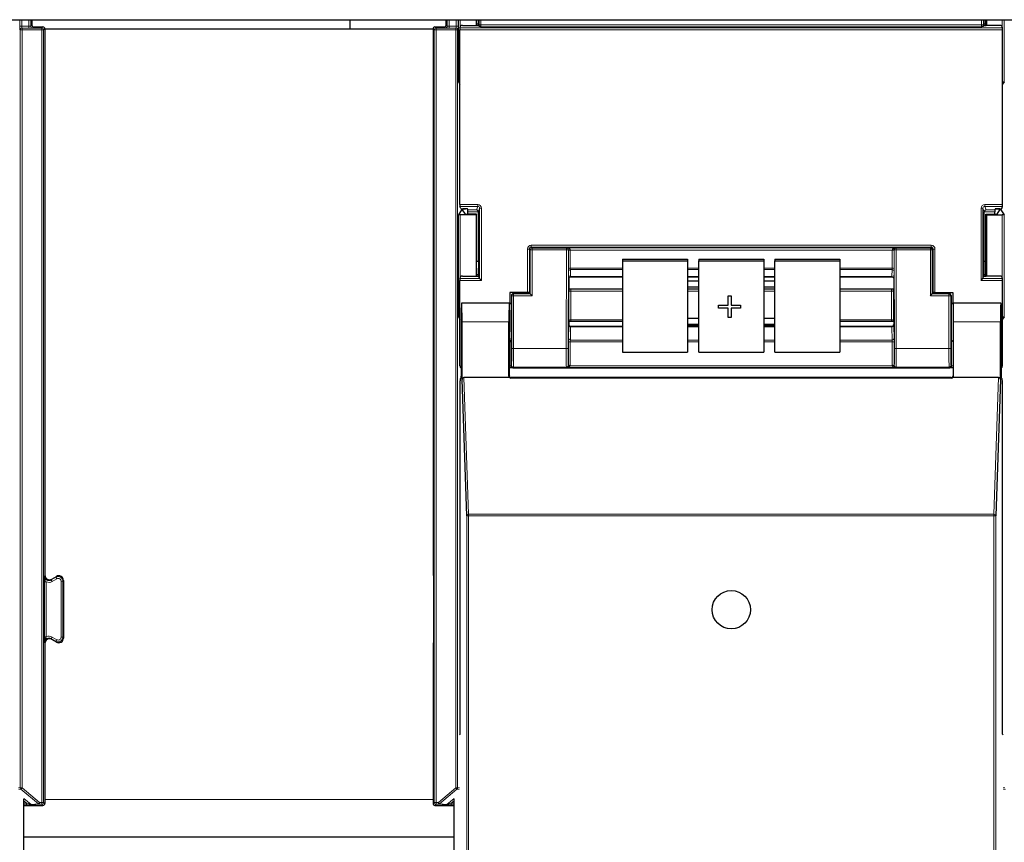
# Paper-space layout 'Blatt3' of a CAD drawing. Header units: millimetres. Extents: x 5 to 418, y 2 to 292.
# Tile 11 of 100: x 91 to 109, y 112 to 127. Entities that reach past the tile are written whole.
import ezdxf

# ---------------------------------------------------------------- set-up
doc = ezdxf.new("R2010")
doc.units = ezdxf.units.MM

psp = doc.layouts.new('Blatt3')

# ---------------------------------------------------------------- linework, layer by layer
at = {"color": 7, "linetype": 'Continuous', "lineweight": 25}
for p, q in [((55.2918, 126.7913), (133.1251, 126.7913)), ((91.1494, 126.7913), (91.1494, 126.6953)), ((96.8585, 126.7913), (96.8585, 126.6246)), ((98.5869, 126.6953), (98.5869, 126.7913)), ((99.1251, 126.7913), (99.1251, 126.685)), ((99.136, 126.685), (99.136, 126.7913)), ((99.1663, 126.7913), (99.166, 126.7109)), ((108.2509, 126.7109), (108.2507, 126.7913)), ((108.2809, 126.685), (108.2809, 126.7913)), ((108.2918, 126.7913), (108.2918, 126.685)), ((91.1828, 126.6619), (91.3494, 126.6619)), ((91.3828, 126.6286), (91.3828, 116.8221)), ((91.3828, 126.6246), (98.3536, 126.6246)), ((98.3536, 126.6286), (98.3536, 116.8391)), ((98.3869, 126.6619), (98.5536, 126.6619)), ((98.8356, 123.4741), (98.8356, 126.6097)), ((98.8361, 126.643), (98.8496, 126.6833)), ((98.8829, 126.685), (99.134, 126.685)), ((99.166, 126.7109), (99.136, 126.7109)), ((99.166, 126.7109), (99.1707, 126.6968)), ((99.1674, 126.6867), (99.1707, 126.6968)), ((99.18, 126.6689), (99.1707, 126.6968)), ((108.2369, 126.6689), (108.2462, 126.6968)), ((108.2509, 126.7109), (108.2462, 126.6968)), ((108.2496, 126.6867), (108.2462, 126.6968)), ((108.2809, 126.7109), (108.2509, 126.7109)), ((108.534, 126.685), (108.2829, 126.685)), ((108.5808, 126.643), (108.5674, 126.6833)), ((108.5814, 123.4741), (108.5814, 126.6097)), ((98.8077, 125.6755), (98.8356, 125.6336)), ((108.6093, 125.6755), (108.5814, 125.6336)), ((98.8496, 123.4005), (98.8361, 123.4408)), ((108.5674, 123.4005), (108.5808, 123.4408)), ((98.8658, 123.3777), (98.8077, 123.2904)), ((99.1251, 123.2913), (98.841, 123.2913)), ((98.8829, 123.3988), (98.9362, 123.3988)), ((98.8839, 123.393), (98.8839, 123.3785)), ((98.9342, 123.303), (98.8839, 123.3785)), ((98.9708, 123.3931), (98.8992, 123.3931)), ((99.136, 123.3022), (98.9675, 123.3022)), ((98.9762, 123.3769), (98.9695, 123.3971)), ((98.9768, 123.3022), (98.9768, 123.3436)), ((99.136, 123.3022), (99.1251, 123.2913)), ((99.1251, 123.2913), (99.1251, 122.185)), ((99.136, 122.185), (99.136, 123.3022)), ((99.1668, 122.4586), (99.1668, 123.3419)), ((108.2501, 122.4586), (108.2501, 123.3419)), ((108.2809, 123.3022), (108.2918, 123.2913)), ((108.2809, 123.3022), (108.4494, 123.3022)), ((108.2809, 122.185), (108.2809, 123.3022)), ((108.2918, 123.2913), (108.576, 123.2913)), ((108.2918, 123.2913), (108.2918, 122.185)), ((108.4402, 123.3022), (108.4402, 123.3436)), ((108.4407, 123.3769), (108.4474, 123.3971)), ((108.4461, 123.3931), (108.5178, 123.3931)), ((108.534, 123.3988), (108.4808, 123.3988)), ((108.4827, 123.303), (108.533, 123.3785)), ((108.533, 123.3785), (108.533, 123.393)), ((108.5511, 123.3777), (108.6093, 123.2904)), ((99.136, 122.4586), (99.1668, 122.4586)), ((99.1668, 122.4586), (99.166, 122.2109)), ((101.7585, 122.4909), (101.7585, 122.4619)), ((101.7585, 122.4909), (102.9251, 122.4909)), ((101.7585, 122.4619), (101.7585, 120.8206)), ((101.7585, 122.4619), (102.9251, 122.4619)), ((102.9251, 122.4909), (102.9251, 122.4619)), ((102.9251, 122.4619), (102.9251, 120.8206)), ((103.1251, 122.4909), (104.2918, 122.4909)), ((103.1251, 122.4909), (103.1251, 122.4619)), ((103.1251, 122.4619), (104.2918, 122.4619)), ((103.1251, 120.8206), (103.1251, 122.4619)), ((104.2918, 122.4909), (104.2918, 122.4619)), ((104.2918, 122.4619), (104.2918, 120.8206)), ((104.4918, 122.4909), (105.6585, 122.4909)), ((104.4918, 122.4909), (104.4918, 122.4619)), ((104.4918, 122.4619), (105.6585, 122.4619)), ((104.4918, 120.8206), (104.4918, 122.4619)), ((105.6585, 122.4909), (105.6585, 122.4619)), ((105.6585, 122.4619), (105.6585, 120.8206)), ((108.2509, 122.2109), (108.2501, 122.4586)), ((108.2501, 122.4586), (108.2809, 122.4586)), ((98.8361, 122.143), (98.8496, 122.1833)), ((98.8829, 122.185), (99.134, 122.185)), ((99.166, 122.2109), (99.136, 122.2109)), ((99.166, 122.2109), (99.1707, 122.1968)), ((99.1674, 122.1867), (99.1707, 122.1968)), ((99.1886, 122.143), (99.1707, 122.1968)), ((100.8249, 122.1777), (101.7585, 122.1777)), ((102.9251, 122.1777), (103.1251, 122.1777)), ((103.1251, 122.176), (102.9251, 122.176)), ((104.2918, 122.1777), (104.4918, 122.1777)), ((104.4918, 122.176), (104.2918, 122.176)), ((105.6585, 122.1777), (106.5921, 122.1777)), ((108.2283, 122.143), (108.2462, 122.1968)), ((108.2509, 122.2109), (108.2462, 122.1968)), ((108.2496, 122.1867), (108.2462, 122.1968)), ((108.2809, 122.2109), (108.2509, 122.2109)), ((108.534, 122.185), (108.2829, 122.185)), ((108.5808, 122.143), (108.5674, 122.1833)), ((98.8356, 120.5752), (98.8356, 122.1097)), ((99.1887, 122.143), (99.222, 122.1097)), ((100.7918, 122.146), (100.7918, 122.1459)), ((100.7918, 122.1459), (100.7918, 121.9621)), ((103.1251, 122.1), (102.9251, 122.1)), ((102.9251, 121.9976), (103.1251, 121.9976)), ((104.4918, 122.1), (104.2918, 122.1)), ((104.2918, 121.9976), (104.4918, 121.9976)), ((106.6251, 122.1459), (106.6251, 121.9621)), ((108.195, 122.1097), (108.2283, 122.143)), ((108.5814, 120.5752), (108.5814, 122.1097)), ((99.7318, 121.8936), (99.7318, 121.7)), ((100.0507, 121.8936), (99.7318, 121.8936)), ((99.7624, 121.8419), (99.7624, 121.3666)), ((100.051, 121.8752), (99.7957, 121.8752)), ((100.084, 121.8927), (100.0908, 121.8826)), ((100.0843, 121.8758), (100.0908, 121.8801)), ((100.0908, 121.8826), (100.0908, 121.8801)), ((100.1004, 121.8706), (100.0908, 121.8801)), ((100.1337, 121.8373), (100.1004, 121.8706)), ((100.795, 121.9589), (100.7918, 121.9621)), ((100.8295, 121.9579), (101.7585, 121.9579)), ((102.9251, 121.9579), (103.1251, 121.9579)), ((103.6525, 121.836), (103.7048, 121.836)), ((103.6525, 121.8357), (103.6525, 121.836)), ((103.6525, 121.6663), (103.6525, 121.8357)), ((103.6525, 121.8357), (103.7048, 121.8357)), ((103.7048, 121.8357), (103.7048, 121.836)), ((103.7048, 121.8357), (103.7048, 121.6663)), ((104.2918, 121.9579), (104.4918, 121.9579)), ((105.6585, 121.9579), (106.5875, 121.9579)), ((106.6219, 121.9589), (106.6251, 121.9621)), ((107.2833, 121.8373), (107.3166, 121.8706)), ((107.3166, 121.8706), (107.3261, 121.8801)), ((107.3329, 121.8927), (107.3261, 121.8826)), ((107.3261, 121.8826), (107.3261, 121.8801)), ((107.3326, 121.8758), (107.3261, 121.8801)), ((107.3659, 121.8752), (107.6213, 121.8752)), ((107.3662, 121.8936), (107.6851, 121.8936)), ((107.6546, 121.8419), (107.6546, 121.3666)), ((107.6851, 121.8936), (107.6851, 121.7)), ((98.8676, 121.6977), (98.8654, 121.7)), ((99.7251, 121.7), (98.8654, 121.7)), ((99.7222, 121.7), (98.8683, 121.7)), ((99.7225, 121.6997), (99.7249, 121.6977)), ((99.7251, 121.7), (99.7624, 121.7)), ((103.4804, 121.6666), (103.6525, 121.6666)), ((103.4804, 121.6663), (103.4804, 121.6666)), ((103.4804, 121.6148), (103.4804, 121.6663)), ((103.4804, 121.6663), (103.6525, 121.6663)), ((103.7048, 121.6666), (103.8768, 121.6666)), ((103.7048, 121.6663), (103.8768, 121.6663)), ((103.8768, 121.6663), (103.8768, 121.6666)), ((103.8768, 121.6663), (103.8768, 121.6148)), ((107.6546, 121.7), (107.6918, 121.7)), ((108.5516, 121.7), (107.6918, 121.7)), ((107.692, 121.6977), (107.6945, 121.6997)), ((108.5487, 121.7), (107.6947, 121.7)), ((108.5493, 121.6977), (108.5516, 121.7)), ((103.6525, 121.6148), (103.4804, 121.6148)), ((103.6525, 121.4454), (103.6525, 121.6148)), ((103.8768, 121.6148), (103.7048, 121.6148)), ((103.7048, 121.6148), (103.7048, 121.4454)), ((98.8077, 121.4588), (98.8356, 121.4169)), ((98.8596, 121.3666), (98.8596, 120.3936)), ((98.8741, 120.3295), (98.8741, 121.3666)), ((99.7164, 120.3912), (99.7164, 121.3666)), ((100.7948, 121.3747), (100.7918, 121.3718)), ((100.7918, 121.3718), (100.7918, 121.317)), ((100.7918, 121.317), (100.7918, 121.3169)), ((101.7585, 121.3757), (100.829, 121.3757)), ((103.1251, 121.4296), (102.9251, 121.4296)), ((102.9251, 121.3272), (103.1251, 121.3272)), ((102.9251, 121.3091), (103.1251, 121.3091)), ((103.7048, 121.4454), (103.6525, 121.4454)), ((104.4918, 121.4296), (104.2918, 121.4296)), ((104.2918, 121.3272), (104.4918, 121.3272)), ((104.2918, 121.3091), (104.4918, 121.3091)), ((106.5879, 121.3757), (105.6585, 121.3757)), ((106.6221, 121.3747), (106.6251, 121.3718)), ((106.6251, 121.3718), (106.6251, 121.317)), ((106.6251, 121.3169), (106.6251, 121.317)), ((107.7005, 120.3912), (107.7005, 121.3666)), ((108.5428, 120.3295), (108.5428, 121.3666)), ((108.5574, 121.3666), (108.5574, 120.3936)), ((108.6093, 121.4588), (108.5814, 121.4169)), ((101.7585, 121.2842), (100.825, 121.2842)), ((103.1251, 121.2842), (102.9251, 121.2842)), ((104.4918, 121.2842), (104.2918, 121.2842)), ((106.592, 121.2842), (105.6585, 121.2842)), ((99.7251, 120.4), (99.7251, 121)), ((99.7566, 121.0333), (99.7507, 121.0244)), ((107.6604, 121.0333), (107.6662, 121.0244)), ((107.6918, 121), (107.6918, 120.4)), ((101.7585, 120.8206), (102.9251, 120.8206)), ((103.1251, 120.8206), (104.2918, 120.8206)), ((104.4918, 120.8206), (105.6585, 120.8206)), ((99.7266, 120.5419), (99.7251, 120.5419)), ((99.8415, 120.5419), (107.5755, 120.5419)), ((107.6918, 120.5419), (107.6903, 120.5419)), ((98.8407, 113.9666), (98.8407, 120.3091)), ((98.8412, 120.3425), (98.859, 120.3602)), ((98.9579, 117.8835), (98.8741, 120.3295)), ((99.7273, 120.3666), (98.9072, 120.3666)), ((107.6675, 120.3576), (99.7494, 120.3576)), ((107.6585, 120.3666), (99.7585, 120.3666)), ((108.5098, 120.3666), (107.6897, 120.3666)), ((108.5428, 120.3295), (108.459, 117.8835)), ((108.558, 120.3602), (108.5757, 120.3425)), ((108.5763, 113.9666), (108.5763, 120.3091)), ((91.5078, 116.7499), (91.5911, 116.7981)), ((91.7161, 116.7259), (91.7161, 115.69)), ((98.3624, 116.7286), (98.3624, 115.6873)), ((91.5911, 115.6178), (91.5078, 115.6659)), ((91.3828, 115.5938), (91.3828, 112.7198)), ((98.3536, 115.5768), (98.3536, 112.7198)), ((98.8263, 113.9523), (98.8407, 113.9666)), ((108.5906, 113.9523), (108.5763, 113.9666)), ((91.0063, 96.2327), (91.0063, 112.8077)), ((98.7301, 96.2327), (98.7301, 112.8077)), ((91.0063, 112.6864), (91.3494, 112.6864)), ((98.3869, 112.6864), (98.7301, 112.6864)), ((91.0063, 112.1246), (98.7301, 112.1246))]:
    psp.add_line(p, q, dxfattribs=at)
at = {"color": 7, "linetype": 'Continuous', "lineweight": 18}
for p, q in [((90.9334, 126.6746), (90.9334, 126.7913)), ((90.9667, 126.7913), (90.9667, 126.6746)), ((91.0955, 126.6746), (91.0955, 126.7913)), ((91.1288, 126.7913), (91.1288, 126.6747)), ((98.6075, 126.6747), (98.6075, 126.7913)), ((98.6409, 126.7913), (98.6409, 126.6746)), ((98.7697, 126.6746), (98.7697, 126.7913)), ((98.803, 126.7913), (98.803, 126.6746)), ((98.8077, 125.6755), (98.8077, 126.7913)), ((98.841, 126.7913), (98.841, 126.6575)), ((99.1799, 126.6992), (99.1799, 126.7913)), ((99.2132, 126.7913), (99.2132, 126.6992)), ((108.2037, 126.6992), (108.2037, 126.7913)), ((108.237, 126.7913), (108.237, 126.6992)), ((108.576, 126.6575), (108.576, 126.7913)), ((108.6093, 126.7913), (108.6093, 125.6755)), ((90.9334, 126.6746), (90.9667, 126.6746)), ((90.9421, 126.6071), (90.9346, 126.6079)), ((90.9421, 126.6071), (90.9755, 126.6071)), ((90.9421, 113.0031), (90.9421, 126.6071)), ((90.9667, 126.6746), (91.0955, 126.6746)), ((90.9679, 126.6412), (90.9755, 126.6405)), ((91.0955, 126.6412), (90.9679, 126.6412)), ((90.9755, 126.6071), (90.9755, 126.6405)), ((90.9755, 126.6405), (91.328, 126.6405)), ((91.328, 126.6071), (90.9755, 126.6071)), ((90.9755, 126.6071), (90.9755, 113.0031)), ((91.0955, 126.6412), (91.0955, 126.6746)), ((91.1288, 126.6747), (91.1494, 126.6953)), ((91.1828, 126.6619), (91.1622, 126.6413)), ((91.328, 126.6405), (91.3494, 126.6619)), ((91.328, 126.6071), (91.328, 126.6405)), ((91.328, 126.6071), (91.3613, 126.6071)), ((91.328, 112.7412), (91.328, 126.6071)), ((91.3828, 126.6286), (91.3613, 126.6071)), ((91.3613, 126.6071), (91.3613, 112.7412)), ((98.3751, 126.6071), (98.3536, 126.6286)), ((98.3751, 112.7412), (98.3751, 126.6071)), ((98.3751, 126.6071), (98.4084, 126.6071)), ((98.3869, 126.6619), (98.4084, 126.6405)), ((98.4084, 126.6405), (98.7609, 126.6405)), ((98.4084, 126.6405), (98.4084, 126.6071)), ((98.7609, 126.6071), (98.4084, 126.6071)), ((98.4084, 126.6071), (98.4084, 112.7412)), ((98.5742, 126.6413), (98.5536, 126.6619)), ((98.5869, 126.6953), (98.6075, 126.6747)), ((98.6409, 126.6746), (98.6409, 126.6412)), ((98.6409, 126.6746), (98.7697, 126.6746)), ((98.7685, 126.6412), (98.6409, 126.6412)), ((98.7609, 126.6405), (98.7685, 126.6412)), ((98.7609, 126.6405), (98.7609, 126.6071)), ((98.7609, 126.6071), (98.7943, 126.6071)), ((98.7609, 113.0031), (98.7609, 126.6071)), ((98.7697, 126.6746), (98.803, 126.6746)), ((98.8018, 126.6079), (98.7943, 126.6071)), ((98.7943, 126.6071), (98.7943, 113.0031)), ((108.5814, 126.6097), (98.8356, 126.6097)), ((98.8361, 126.643), (108.5808, 126.643)), ((99.1799, 126.6992), (99.2132, 126.6992)), ((99.2132, 126.6992), (108.2037, 126.6992)), ((108.2026, 126.6659), (99.2143, 126.6659)), ((108.237, 126.6992), (108.2037, 126.6992)), ((98.8356, 123.4741), (99.1553, 123.4741)), ((99.1553, 123.4408), (98.8361, 123.4408)), ((99.134, 123.3769), (99.1553, 123.4408)), ((99.1553, 123.4741), (99.1553, 123.4408)), ((108.2616, 123.4741), (108.5814, 123.4741)), ((108.2616, 123.4408), (108.2616, 123.4741)), ((108.5808, 123.4408), (108.2616, 123.4408)), ((108.2616, 123.4408), (108.2829, 123.3769)), ((98.8077, 121.4588), (98.8077, 123.2904)), ((98.841, 123.2913), (98.841, 122.1575)), ((98.8658, 123.3777), (98.8658, 123.3991)), ((98.8992, 123.3988), (98.8992, 123.3931)), ((98.9762, 123.3769), (99.134, 123.3769)), ((99.1668, 123.3436), (98.9768, 123.3436)), ((99.1886, 123.4074), (99.1668, 123.3419)), ((99.1886, 122.143), (99.1886, 123.4074)), ((99.1886, 123.4074), (99.222, 123.4074)), ((99.222, 123.4074), (99.222, 122.1097)), ((108.195, 122.1097), (108.195, 123.4074)), ((108.195, 123.4074), (108.2283, 123.4074)), ((108.2283, 123.4074), (108.2283, 122.143)), ((108.2501, 123.3419), (108.2283, 123.4074)), ((108.4402, 123.3436), (108.2502, 123.3436)), ((108.2829, 123.3769), (108.4407, 123.3769)), ((108.5178, 123.3931), (108.5178, 123.3988)), ((108.5511, 123.3991), (108.5511, 123.3777)), ((108.576, 122.1575), (108.576, 123.2913)), ((108.6093, 123.2904), (108.6093, 121.4588)), ((100.1174, 122.708), (100.1174, 122.7413)), ((100.1174, 122.7413), (107.2996, 122.7413)), ((100.1174, 122.708), (100.1337, 122.6917)), ((107.2996, 122.708), (100.1174, 122.708)), ((107.2833, 122.6917), (107.2996, 122.708)), ((107.2996, 122.708), (107.2996, 122.7413)), ((100.0507, 121.8936), (100.0507, 122.6747)), ((100.0507, 122.6747), (100.084, 122.6747)), ((100.1004, 122.6584), (100.084, 122.6747)), ((100.084, 122.6747), (100.084, 121.8927)), ((100.1337, 122.6584), (100.1004, 122.6584)), ((100.1004, 121.8706), (100.1004, 122.6584)), ((100.1337, 122.6584), (100.1337, 122.6917)), ((100.1337, 122.6917), (100.7497, 122.6917)), ((100.1337, 122.6584), (100.1337, 121.8373)), ((100.7497, 122.6584), (100.1337, 122.6584)), ((100.7443, 120.8869), (100.7497, 122.6584)), ((100.7497, 122.6917), (100.7528, 122.6948)), ((100.7497, 122.6584), (100.7497, 122.6917)), ((100.7497, 122.6584), (100.7831, 122.6583)), ((100.7528, 122.6948), (106.6641, 122.6948)), ((100.7831, 122.6583), (100.7776, 120.8868)), ((100.785, 122.6602), (100.7831, 122.6583)), ((100.785, 122.3247), (100.785, 122.65)), ((100.8183, 122.6556), (100.8183, 122.3304)), ((106.5986, 122.6556), (100.8183, 122.6556)), ((106.5986, 122.3304), (106.5986, 122.6556)), ((106.6339, 122.6583), (106.632, 122.6602)), ((106.632, 122.65), (106.632, 122.3247)), ((106.6339, 122.6583), (106.6672, 122.6584)), ((106.6393, 120.8868), (106.6339, 122.6583)), ((106.6641, 122.6948), (106.6672, 122.6917)), ((106.6672, 122.6917), (107.2833, 122.6917)), ((106.6672, 122.6584), (106.6672, 122.6917)), ((107.2833, 122.6584), (106.6672, 122.6584)), ((106.6672, 122.6584), (106.6727, 120.8869)), ((107.2833, 122.6917), (107.2833, 122.6584)), ((107.2833, 121.8373), (107.2833, 122.6584)), ((107.2833, 122.6584), (107.3166, 122.6584)), ((107.3329, 122.6747), (107.3166, 122.6584)), ((107.3166, 122.6584), (107.3166, 121.8706)), ((107.3329, 121.8927), (107.3329, 122.6747)), ((107.3329, 122.6747), (107.3662, 122.6747)), ((107.3662, 122.6747), (107.3662, 121.8936)), ((100.7912, 122.1485), (100.7856, 122.2736)), ((100.8183, 122.3304), (101.7585, 122.3304)), ((101.7585, 122.3048), (100.8189, 122.3048)), ((100.8189, 122.3048), (100.8245, 122.1798)), ((100.8245, 122.1798), (101.7585, 122.1798)), ((102.9251, 122.3304), (103.1251, 122.3304)), ((103.1251, 122.3048), (102.9251, 122.3048)), ((102.9251, 122.1798), (103.1251, 122.1798)), ((104.2918, 122.3304), (104.4918, 122.3304)), ((104.4918, 122.3048), (104.2918, 122.3048)), ((104.2918, 122.1798), (104.4918, 122.1798)), ((105.6585, 122.3304), (106.5986, 122.3304)), ((106.5981, 122.3048), (105.6585, 122.3048)), ((105.6585, 122.1798), (106.5924, 122.1798)), ((106.5924, 122.1798), (106.5981, 122.3048)), ((106.6314, 122.2736), (106.6258, 122.1485)), ((99.222, 122.1097), (98.8356, 122.1097)), ((98.8361, 122.143), (99.1887, 122.143)), ((108.5814, 122.1097), (108.195, 122.1097)), ((108.2283, 122.143), (108.5808, 122.143)), ((99.767, 121.8373), (99.7624, 121.8419)), ((99.8004, 121.8373), (99.767, 121.8373)), ((99.767, 120.8869), (99.767, 121.8373)), ((99.7957, 121.8752), (99.8004, 121.8706)), ((99.8004, 121.8373), (99.8004, 121.8706)), ((99.8004, 121.8706), (100.1004, 121.8706)), ((100.1337, 121.8373), (99.8004, 121.8373)), ((99.8004, 121.8373), (99.8004, 120.8869)), ((100.7947, 121.3976), (100.7947, 121.9131)), ((100.8281, 121.9188), (100.8281, 121.4033)), ((101.7585, 121.9188), (100.8281, 121.9188)), ((103.1251, 121.9188), (102.9251, 121.9188)), ((104.4918, 121.9188), (104.2918, 121.9188)), ((106.5889, 121.9188), (105.6585, 121.9188)), ((106.5889, 121.4033), (106.5889, 121.9188)), ((106.6222, 121.9131), (106.6222, 121.3976)), ((107.6166, 121.8373), (107.2833, 121.8373)), ((107.3166, 121.8706), (107.6166, 121.8706)), ((107.6166, 121.8706), (107.6213, 121.8752)), ((107.6166, 121.8373), (107.6166, 121.8706)), ((107.6166, 120.8869), (107.6166, 121.8373)), ((107.6166, 121.8373), (107.6499, 121.8373)), ((107.6546, 121.8419), (107.6499, 121.8373)), ((107.6499, 121.8373), (107.6499, 120.8869)), ((99.7249, 121.6998), (99.7583, 121.6998)), ((107.6587, 121.6998), (107.692, 121.6998)), ((99.7164, 121.3666), (98.8741, 121.3666)), ((100.7856, 121.067), (100.7912, 121.3021)), ((100.8281, 121.4033), (101.7585, 121.4033)), ((105.6585, 121.4033), (106.5889, 121.4033)), ((106.6258, 121.3021), (106.6314, 121.067)), ((108.5428, 121.3666), (107.7005, 121.3666)), ((100.8245, 121.2764), (100.8189, 121.0414)), ((100.8245, 121.2764), (101.7585, 121.2764)), ((102.9251, 121.2764), (103.1251, 121.2764)), ((104.2918, 121.2764), (104.4918, 121.2764)), ((105.6585, 121.2764), (106.5924, 121.2764)), ((106.5981, 121.0414), (106.5924, 121.2764)), ((99.7507, 121.0244), (99.7507, 120.5758)), ((100.785, 120.5837), (100.785, 121.0044)), ((100.8183, 121.0101), (100.8183, 120.5894)), ((101.7585, 121.0101), (100.8183, 121.0101)), ((100.8189, 121.0414), (101.7585, 121.0414)), ((102.9251, 121.0414), (103.1251, 121.0414)), ((103.1251, 121.0101), (102.9251, 121.0101)), ((104.2918, 121.0414), (104.4918, 121.0414)), ((104.4918, 121.0101), (104.2918, 121.0101)), ((105.6585, 121.0414), (106.5981, 121.0414)), ((106.5986, 121.0101), (105.6585, 121.0101)), ((106.5986, 120.5894), (106.5986, 121.0101)), ((106.632, 121.0044), (106.632, 120.5837)), ((107.6662, 120.5758), (107.6662, 121.0244)), ((99.8004, 120.8869), (99.767, 120.8869)), ((99.8004, 120.8869), (100.7443, 120.8869)), ((100.7443, 120.8869), (100.7776, 120.8868)), ((106.6393, 120.8868), (106.6727, 120.8869)), ((106.6727, 120.8869), (107.6166, 120.8869)), ((107.6166, 120.8869), (107.6499, 120.8869)), ((99.7507, 120.5758), (99.7619, 120.587)), ((100.7818, 120.5869), (100.785, 120.5837)), ((106.632, 120.5837), (106.6351, 120.5869)), ((107.6551, 120.587), (107.6662, 120.5758)), ((99.7507, 120.5758), (99.7251, 120.5758)), ((99.7952, 120.5537), (99.784, 120.5425)), ((100.7485, 120.5537), (99.7952, 120.5537)), ((100.7528, 120.5493), (100.7485, 120.5537)), ((106.6641, 120.5493), (100.7528, 120.5493)), ((100.8171, 120.5769), (106.5998, 120.5769)), ((106.6684, 120.5537), (106.6641, 120.5493)), ((107.6217, 120.5537), (106.6684, 120.5537)), ((107.6329, 120.5425), (107.6217, 120.5537)), ((107.6918, 120.5758), (107.6662, 120.5758)), ((98.9072, 120.3666), (98.9912, 117.9132)), ((99.7164, 120.3912), (99.7251, 120.4)), ((99.7585, 120.3666), (99.7494, 120.3576)), ((107.6675, 120.3576), (107.6585, 120.3666)), ((107.6918, 120.4), (107.7005, 120.3912)), ((108.4257, 117.9132), (108.5098, 120.3666)), ((98.9579, 95.9722), (98.9579, 117.8835)), ((98.9579, 117.8835), (98.9912, 117.8835)), ((98.9912, 117.8835), (98.9912, 117.9132)), ((98.9912, 117.9132), (108.4257, 117.9132)), ((98.9912, 117.8835), (98.9912, 95.9716)), ((108.4257, 117.8835), (98.9912, 117.8835)), ((108.4257, 117.8835), (108.4257, 117.9132)), ((108.4257, 95.9716), (108.4257, 117.8835)), ((108.4257, 117.8835), (108.459, 117.8835)), ((108.459, 117.8835), (108.459, 95.9722)), ((91.374, 115.7141), (91.374, 116.7017)), ((91.374, 116.7017), (91.4073, 116.7017)), ((91.3741, 116.8071), (91.3828, 116.8221)), ((91.4073, 116.7017), (91.4073, 115.7141)), ((91.4991, 116.7349), (91.5824, 116.783)), ((91.5078, 116.7499), (91.4991, 116.7349)), ((91.5158, 116.7061), (91.4991, 116.7349)), ((91.5991, 116.7542), (91.5158, 116.7061)), ((91.5824, 116.783), (91.5911, 116.7981)), ((91.5991, 116.7542), (91.5824, 116.783)), ((91.6741, 115.705), (91.6741, 116.7109)), ((91.6741, 116.7109), (91.7074, 116.7109)), ((91.7161, 116.7259), (91.7074, 116.7109)), ((91.7074, 116.7109), (91.7074, 115.705)), ((98.3536, 116.8391), (98.3623, 116.8341)), ((91.374, 115.7141), (91.4073, 115.7141)), ((91.4991, 115.681), (91.5158, 115.7098)), ((91.5824, 115.6328), (91.4991, 115.681)), ((91.4991, 115.681), (91.5078, 115.6659)), ((91.5158, 115.7098), (91.5991, 115.6617)), ((91.5991, 115.6617), (91.5824, 115.6328)), ((91.5911, 115.6178), (91.5824, 115.6328)), ((91.6741, 115.705), (91.7074, 115.705)), ((91.7074, 115.705), (91.7161, 115.69)), ((91.3828, 115.5938), (91.3741, 115.6088)), ((98.3623, 115.5818), (98.3536, 115.5768)), ((90.9101, 112.9999), (90.9421, 113.0031)), ((90.9421, 113.0031), (90.9755, 113.0031)), ((90.9755, 113.0031), (90.954, 112.9776)), ((90.9755, 113.0031), (91.2876, 112.7412)), ((98.4487, 112.7412), (98.7609, 113.0031)), ((98.7609, 113.0031), (98.7943, 113.0031)), ((98.7823, 112.9776), (98.7609, 113.0031)), ((98.7943, 113.0031), (98.8263, 112.9999)), ((108.5906, 112.9999), (108.6227, 113.0031)), ((90.954, 112.9776), (90.916, 112.9738)), ((91.2662, 112.7157), (90.954, 112.9776)), ((91.006, 112.8138), (91.1382, 112.7029)), ((98.7823, 112.9776), (98.4702, 112.7157)), ((98.5982, 112.7029), (98.7304, 112.8138)), ((98.8204, 112.9738), (98.7823, 112.9776)), ((108.6346, 112.9776), (108.5966, 112.9738)), ((91.056, 112.7283), (91.0063, 112.7701)), ((91.0063, 112.7283), (91.056, 112.7283)), ((91.056, 112.695), (91.0063, 112.695)), ((91.056, 112.7283), (91.056, 112.695)), ((91.1382, 112.7029), (91.2662, 112.7157)), ((91.2876, 112.7079), (91.1596, 112.6951)), ((91.2662, 112.7157), (91.2876, 112.7412)), ((91.2876, 112.7412), (91.328, 112.7412)), ((91.2876, 112.7079), (91.2876, 112.7412)), ((91.328, 112.7079), (91.2876, 112.7079)), ((91.328, 112.7412), (91.3613, 112.7412)), ((91.328, 112.7079), (91.328, 112.7412)), ((91.3494, 112.6864), (91.328, 112.7079)), ((91.3613, 112.7412), (91.3828, 112.7198)), ((98.3536, 112.7913), (91.3828, 112.7913)), ((98.3536, 112.7198), (98.3751, 112.7412)), ((98.3751, 112.7412), (98.4084, 112.7412)), ((98.4084, 112.7079), (98.3869, 112.6864)), ((98.4084, 112.7412), (98.4487, 112.7412)), ((98.4084, 112.7412), (98.4084, 112.7079)), ((98.4487, 112.7079), (98.4084, 112.7079)), ((98.4487, 112.7412), (98.4702, 112.7157)), ((98.4487, 112.7079), (98.4487, 112.7412)), ((98.5768, 112.6951), (98.4487, 112.7079)), ((98.4702, 112.7157), (98.5982, 112.7029)), ((98.7301, 112.7701), (98.6803, 112.7283)), ((98.6803, 112.7283), (98.6803, 112.695)), ((98.6803, 112.7283), (98.7301, 112.7283)), ((98.7301, 112.695), (98.6803, 112.695))]:
    psp.add_line(p, q, dxfattribs=at)
at = {"color": 7, "linetype": 'Continuous', "lineweight": 25}
psp.add_circle((103.7085, 116.2), 0.3442, dxfattribs=at)
at = {"color": 7, "linetype": 'Continuous', "lineweight": 18}
for centre, radius, start, end in [((90.9679, 126.6079), 0.0333, 90.00636, 180.00228), ((90.9755, 126.6071), 0.0333, 90.00636, 180.00228), ((91.1622, 126.6747), 0.0333, 180.0002, 269.9998), ((91.328, 126.6071), 0.0333, 0.0002, 89.9998), ((98.4084, 126.6071), 0.0333, 90.0002, 179.9998), ((98.5742, 126.6747), 0.0333, 270.0002, 359.9998), ((98.7609, 126.6071), 0.0333, 359.99772, 89.99364), ((98.7685, 126.6079), 0.0333, 359.99772, 89.99364), ((100.1337, 122.6584), 0.0333, 90.02044, 179.97956), ((100.7497, 122.6584), 0.0333, 359.84417, 89.97948), ((100.809, 122.2313), 0.4295, 88.75881, 93.20619), ((100.8104, 122.6014), 0.0548, 81.72868, 117.63396), ((106.6079, 122.2313), 0.4295, 86.79381, 91.24119), ((106.6065, 122.6014), 0.0548, 62.36604, 98.27132), ((106.6672, 122.6584), 0.0333, 90.02052, 180.15583), ((107.2832, 122.6584), 0.0333, 0.02044, 89.97956), ((100.8104, 122.2761), 0.0548, 81.72868, 117.63396), ((100.8181, 122.2722), 0.0326, 88.66024, 177.59954), ((100.8237, 122.1472), 0.0326, 88.66024, 177.59954), ((106.5932, 122.1472), 0.0326, 2.40046, 91.33976), ((106.5988, 122.2722), 0.0326, 2.40046, 91.33976), ((106.6065, 122.2761), 0.0548, 62.36604, 98.27132), ((99.8004, 121.8372), 0.0333, 90.02044, 179.97956), ((100.8202, 121.8645), 0.0548, 81.72868, 117.63396), ((106.5968, 121.8645), 0.0548, 62.36604, 98.27132), ((107.6166, 121.8372), 0.0333, 0.02044, 89.97956), ((100.8214, 121.3069), 0.0307, 189.14008, 275.72189), ((100.8202, 121.349), 0.0548, 81.72868, 117.63396), ((106.5968, 121.349), 0.0548, 62.36604, 98.27132), ((106.5955, 121.3069), 0.0307, 264.27811, 350.85992), ((100.8104, 120.9558), 0.0548, 81.72868, 117.63396), ((100.8158, 121.0719), 0.0307, 189.14008, 275.72189), ((106.6011, 121.0719), 0.0307, 264.27811, 350.85992), ((106.6065, 120.9558), 0.0548, 62.36604, 98.27132), ((99.7952, 120.587), 0.0333, 180.02044, 269.97956), ((100.7485, 120.587), 0.0333, 270.02036, 359.8033), ((100.8104, 120.5351), 0.0548, 81.72868, 117.63396), ((106.6065, 120.5351), 0.0548, 62.36604, 98.27132), ((106.6685, 120.587), 0.0333, 180.1967, 269.97964), ((107.6217, 120.587), 0.0333, 270.02044, 359.97956), ((100.7999, 120.5259), 0.0538, 71.31698, 106.71781), ((106.6171, 120.5259), 0.0538, 73.28219, 108.68302), ((98.9898, 117.8813), 0.032, 87.42531, 175.98585), ((108.4272, 117.8813), 0.032, 4.01415, 92.57469), ((91.4574, 116.8071), 0.0833, 180.00042, 299.99958), ((91.4574, 116.8071), 0.1167, 244.55993, 299.9997), ((91.6241, 116.7109), 0.0833, 0.00018, 119.99982), ((91.6241, 116.7109), 0.05, 0.0003, 119.9997), ((91.4574, 115.6088), 0.0833, 60.00042, 179.99958), ((91.4574, 115.6088), 0.1167, 60.0003, 115.44007), ((91.6241, 115.705), 0.0833, 240.00018, 359.99982), ((91.6241, 115.705), 0.05, 240.0003, 359.9997), ((90.9755, 113.0031), 0.0333, 180.00099, 229.99351), ((98.7609, 113.0031), 0.0333, 310.00649, 359.99901), ((91.1596, 112.7284), 0.0333, 229.99382, 269.99754), ((91.2876, 112.7412), 0.0333, 229.99382, 269.99754), ((91.328, 112.7412), 0.0333, 270.0002, 359.9998), ((98.4084, 112.7412), 0.0333, 180.0002, 269.9998), ((98.4487, 112.7412), 0.0333, 270.00246, 310.00618), ((98.5768, 112.7284), 0.0333, 270.00246, 310.00618)]:
    psp.add_arc(centre, radius, start, end, dxfattribs=at)
at = {"color": 7, "linetype": 'Continuous', "lineweight": 25}
for centre, radius, start, end in [((91.1828, 126.6953), 0.0333, 180.00017, 269.99983), ((91.3494, 126.6286), 0.0333, 0.00017, 89.99983), ((98.3869, 126.6286), 0.0333, 90.00017, 179.99983), ((98.5536, 126.6953), 0.0333, 270.00017, 359.99983), ((91.4661, 116.8221), 0.0833, 180.0003, 299.9997), ((91.6328, 116.7259), 0.0833, 0.0003, 119.9997), ((98.4369, 116.8391), 0.0833, 179.9999, 203.42807), ((91.4661, 115.5938), 0.0833, 60.0003, 179.9997), ((91.6328, 115.69), 0.0833, 240.0003, 359.9997), ((98.4369, 115.5768), 0.0833, 156.57193, 180.0001), ((91.3494, 112.7198), 0.0333, 270.00017, 359.99983), ((98.3869, 112.7198), 0.0333, 180.00017, 269.99983)]:
    psp.add_arc(centre, radius, start, end, dxfattribs=at)
at = {"color": 7, "linetype": 'Continuous', "lineweight": 18}
for centre, major_axis, ratio, start_param, end_param in [((90.9346, 126.6746), (0, 0.0667), 0.0174551, 1.5707963, 3.1398473), ((90.9679, 126.6746), (0, 0.0333), 0.0349101, 1.5707963, 3.1398473), ((91.0955, 126.6747), (0.0333, 0), 0.0034907, 4.712389, 6.28144), ((91.0955, 126.6413), (0.0667, 0), 0.0017453, 4.712389, 6.28144), ((98.6409, 126.6413), (0.0667, 0), 0.0017453, 3.143338, 4.712389), ((98.6409, 126.6747), (0.0333, 0), 0.0034907, 3.143338, 4.712389), ((98.7685, 126.6746), (0, 0.0333), 0.0349101, 3.143338, 4.712389), ((98.8018, 126.6746), (0, 0.0667), 0.0174551, 3.143338, 4.712389), ((99.1811, 126.6992), (0, 0.0667), 0.0174551, 1.5707963, 2.0425627), ((99.2144, 126.6992), (0, 0.0333), 0.0349101, 1.5707963, 3.0892328), ((108.2025, 126.6992), (0, 0.0333), 0.0349101, 3.1939525, 4.712389), ((108.2359, 126.6992), (0, 0.0667), 0.0174551, 4.2406227, 4.712389), ((99.1553, 123.4074), (-0.0211, -0.0633), 0.9984779, 1.8927601, 3.462643), ((99.1553, 123.4074), (0.0106, 0.0318), 0.9954497, 5.0343527, 6.6042357), ((108.2617, 123.4074), (0.0211, -0.0633), 0.9984779, 2.8205423, 4.3904252), ((108.2617, 123.4074), (-0.0106, 0.0318), 0.9954497, 5.962135, 7.5320179), ((100.1174, 122.6747), (0.0472, -0.0472), 0.9996955, 2.3563468, 3.9268385), ((100.1174, 122.6747), (-0.0236, 0.0236), 0.999087, 5.4979394, 7.0684312), ((107.2996, 122.6747), (-0.0472, -0.0472), 0.9996955, 2.3563468, 3.9268385), ((107.2996, 122.6747), (0.0236, 0.0236), 0.999087, 5.4979394, 7.0684312), ((100.7528, 122.6614), (-0.0126, 0.0311), 0.9515581, 4.3066748, 5.8802434), ((100.7528, 122.6614), (0.0655, -0.0008), 0.5086981, 0.0033224, 1.576891), ((100.7862, 122.6615), (0.0002, 0.0667), 0.017455, 1.5910756, 1.745383), ((100.8195, 122.6614), (0.0002, 0.0333), 0.034909, 1.591237, 1.7455444), ((106.6641, 122.6614), (0.0655, 0.0008), 0.5086981, 1.5647017, 3.1382703), ((106.5975, 122.6614), (-0.0002, 0.0333), 0.034909, 4.5376409, 4.6919483), ((106.6641, 122.6614), (0.0126, 0.0311), 0.9515581, 0.4029419, 1.9765105), ((106.6308, 122.6615), (-0.0002, 0.0667), 0.017455, 4.5378023, 4.6921097), ((100.7862, 122.3362), (0.0002, 0.0667), 0.017455, 1.745383, 2.7925805), ((100.8195, 122.3361), (0.0002, 0.0333), 0.034909, 1.7455444, 2.792742), ((100.8251, 122.2111), (0.0002, 0.0333), 0.034909, 2.792742, 3.1418078), ((106.5918, 122.2111), (-0.0002, 0.0333), 0.034909, 3.1413775, 3.4904434), ((106.5975, 122.3361), (-0.0002, 0.0333), 0.034909, 3.4904434, 4.5376409), ((106.6308, 122.3362), (-0.0002, 0.0667), 0.017455, 3.4906048, 4.5378023), ((100.7918, 122.2112), (0.0002, 0.0667), 0.017455, 2.7925805, 3.3471363), ((106.6252, 122.2112), (-0.0002, 0.0667), 0.017455, 2.936049, 3.4906048), ((100.8292, 121.9245), (0.0002, 0.0333), 0.034909, 6.2659472, 8.0287297), ((106.5877, 121.9245), (-0.0002, 0.0333), 0.034909, 4.5376409, 6.3004235), ((107.6585, 121.3666), (0, 0.3333), 0.0192006, 3.300895, 6.2482787), ((107.6918, 121.3666), (0, 0.3667), 0.0174551, 3.1431792, 5.8516002), ((100.7918, 121.251), (0.0002, 0.0667), 0.017455, 0.1436297, 0.6981854), ((100.8292, 121.4091), (0.0002, 0.0333), 0.034909, 1.7455444, 3.1592611), ((106.5877, 121.4091), (-0.0002, 0.0333), 0.034909, 3.1239242, 4.5376409), ((106.6252, 121.251), (-0.0002, 0.0667), 0.017455, 5.5849999, 6.1395556), ((100.8251, 121.2509), (0.0002, 0.0333), 0.034909, 0.1349247, 0.6983468), ((106.5918, 121.2509), (-0.0002, 0.0333), 0.034909, 5.5848385, 6.1482606), ((100.7862, 121.016), (0.0002, 0.0667), 0.017455, 0.6981854, 1.745383), ((100.8195, 121.0159), (0.0002, 0.0333), 0.034909, 0.6983468, 1.7455444), ((106.5975, 121.0159), (-0.0002, 0.0333), 0.034909, 4.5376409, 5.5848385), ((106.6308, 121.016), (-0.0002, 0.0667), 0.017455, 4.5378023, 5.5849999), ((99.7618, 120.8869), (0, 0.3), 0.0174551, 3.1590459, 4.712389), ((99.7951, 120.8869), (0, 0.3333), 0.0157096, 3.1590459, 4.712389), ((100.7495, 120.8869), (0.0009, 0.3333), 0.0157095, 1.5708399, 3.1241829), ((100.7828, 120.8868), (0.0009, 0.3), 0.017455, 1.5708501, 3.1241931), ((106.6341, 120.8868), (-0.0009, 0.3), 0.017455, 3.1589922, 4.7123352), ((106.6674, 120.8869), (-0.0009, 0.3333), 0.0157095, 3.1590024, 4.7123455), ((107.6218, 120.8869), (0, 0.3333), 0.0157096, 1.5707963, 3.1241394), ((107.6552, 120.8869), (0, 0.3), 0.0174551, 1.5707963, 3.1241394), ((100.7516, 120.5839), (-0.0139, 0.0306), 0.9906893, 4.0958032, 4.284408), ((100.7516, 120.5896), (-0.0271, 0.0612), 0.995438, 4.1059053, 4.2945101), ((106.6653, 120.5896), (0.0271, 0.0612), 0.995438, 1.9886753, 2.17728), ((106.6653, 120.5839), (0.0139, 0.0306), 0.9906893, 1.9987773, 2.1873821), ((99.7841, 120.5758), (0.0236, 0.0236), 0.999087, 2.3563468, 3.9268385), ((100.7528, 120.5827), (0.0127, 0.0311), 0.9517046, 3.5460728, 4.9248829), ((100.7528, 120.5827), (0.0655, 0.0008), 0.5086435, 4.7062961, 6.0851062), ((106.6641, 120.5827), (0.0655, -0.0008), 0.5086435, 3.3396717, 4.7184819), ((106.6641, 120.5827), (-0.0127, 0.0311), 0.9517046, 1.3583024, 2.7371125), ((107.6329, 120.5758), (0.0236, -0.0236), 0.999087, 5.4979394, 7.0684312), ((91.0559, 112.7284), (0.0823, -0.0255), 0.0008127, 4.7143263, 6.2725671), ((91.0559, 112.6951), (0.1037, 0), 0.0011218, 4.7137261, 6.2719669), ((98.6805, 112.6951), (0.1037, 0), 0.0011218, 3.1528111, 4.7110519), ((98.6805, 112.7284), (0.0823, 0.0255), 0.0008127, 3.1522108, 4.7104517)]:
    psp.add_ellipse(centre, major_axis=major_axis, ratio=ratio, start_param=start_param, end_param=end_param, dxfattribs=at)
at = {"color": 7, "linetype": 'Continuous', "lineweight": 25}
for centre, major_axis, ratio, start_param, end_param in [((98.8362, 126.6097), (0, 0.0333), 0.0174551, 0.0523599, 1.5707963), ((98.8829, 126.6833), (0.0333, 0), 0.0524078, 1.5707963, 3.1241394), ((99.134, 126.6867), (0.0333, 0), 0.0524078, 4.712389, 6.265732), ((108.2829, 126.6867), (0.0333, 0), 0.0524078, 3.1590459, 4.712389), ((108.534, 126.6833), (0.0333, 0), 0.0524078, 0.0174533, 1.5707963), ((108.5808, 126.6097), (0, 0.0333), 0.0174551, 4.712389, 6.2308254), ((98.841, 125.6755), (0.0333, 0), 0.0261859, 3.1590459, 4.712389), ((108.576, 125.6755), (0.0333, 0), 0.0261859, 4.712389, 6.265732), ((98.8362, 123.4741), (0, 0.0333), 0.0174551, 1.5707963, 3.0892328), ((108.5808, 123.4741), (0, 0.0333), 0.0174551, 3.1939525, 4.712389), ((98.841, 123.2904), (0.0333, 0), 0.0261859, 1.5707963, 3.1241394), ((98.8829, 123.4006), (0.0333, 0), 0.0524078, 3.1590459, 4.712389), ((98.8992, 123.3777), (0.0333, 0), 0.0261859, 2.045545, 3.1241394), ((98.8992, 123.392), (0.0333, 0), 0.0349208, 1.5707963, 2.045545), ((98.9675, 123.3031), (0.0333, 0), 0.0261859, 3.1590459, 4.712389), ((98.9362, 123.3971), (0.0333, 0), 0.0524078, 0.0174533, 1.5707963), ((98.9762, 123.3436), (0, 0.0333), 0.0174551, 4.712389, 6.2308254), ((99.134, 123.3436), (-0.0199, 0.0275), 0.9462863, 4.1136959, 5.6321324), ((99.1335, 123.3419), (-0.0105, -0.0317), 0.9984779, 1.8927601, 1.9442066), ((108.2835, 123.3419), (0.0105, -0.0317), 0.9984779, 4.3389788, 4.3904252), ((108.2829, 123.3436), (0.0199, 0.0275), 0.9462863, 0.6510529, 2.1694894), ((108.4407, 123.3436), (0, 0.0333), 0.0174551, 0.0523599, 1.5707963), ((108.4808, 123.3971), (0.0333, 0), 0.0524078, 1.5707963, 3.1241394), ((108.4494, 123.3031), (0.0333, 0), 0.0261859, 4.712389, 6.265732), ((108.5178, 123.392), (0.0333, 0), 0.0349208, 1.0960477, 1.5707963), ((108.5178, 123.3777), (0.0333, 0), 0.0261859, 0.0174533, 1.0960477), ((108.534, 123.4006), (0.0333, 0), 0.0524078, 4.712389, 6.265732), ((108.576, 123.2904), (0.0333, 0), 0.0261859, 0.0174533, 1.5707963), ((98.8829, 122.1833), (0.0333, 0), 0.0524078, 1.5707963, 3.1241394), ((99.134, 122.1867), (0.0333, 0), 0.0524078, 4.712389, 6.265732), ((100.8251, 122.2111), (0.0002, 0.0333), 0.034909, 3.1418078, 3.3561641), ((106.5918, 122.2111), (-0.0002, 0.0333), 0.034909, 2.9270212, 3.1413775), ((108.2829, 122.1867), (0.0333, 0), 0.0524078, 3.1590459, 4.712389), ((108.534, 122.1833), (0.0333, 0), 0.0524078, 0.0174533, 1.5707963), ((98.8362, 122.1097), (0, 0.0333), 0.0174551, 0.0523599, 1.5707963), ((99.222, 122.1431), (0.0333, 0), 0.0524078, 3.1590459, 3.1939525), ((108.195, 122.1431), (0.0333, 0), 0.0524078, 6.2308254, 6.265732), ((108.5808, 122.1097), (0, 0.0333), 0.0174551, 4.712389, 6.2308254), ((99.7957, 121.8419), (-0.0236, 0.0236), 0.9996955, 5.4979394, 7.0684312), ((100.0507, 121.8927), (0.0333, 0), 0.0261859, 0.0174533, 1.5707963), ((100.051, 121.8758), (0.0333, 0), 0.0174551, 4.712389, 6.2570054), ((100.7959, 121.9247), (0.0002, 0.0667), 0.017455, 1.0317492, 1.745383), ((106.621, 121.9247), (-0.0002, 0.0667), 0.017455, 4.5378023, 5.2514361), ((107.3659, 121.8758), (0.0333, 0), 0.0174551, 3.1677726, 4.712389), ((107.3662, 121.8927), (0.0333, 0), 0.0261859, 1.5707963, 3.1241394), ((107.6212, 121.8419), (0.0236, 0.0236), 0.9996955, 5.4979394, 7.0684312), ((98.8654, 121.3666), (0, 0.3333), 0.0174551, 0, 1.5707963), ((98.8683, 121.3666), (0, 0.3333), 0.0174551, 4.712389, 6.3990863), ((99.7222, 121.3666), (0, 0.3333), 0.0174551, 6.2415702, 7.8539816), ((99.7251, 121.3666), (0, 0.3667), 0.0174551, 0.4315851, 3.1400061), ((99.7251, 121.3666), (0, 0.3333), 0.0174551, 0, 0.0349066), ((99.7585, 121.3666), (0, 0.3333), 0.0192006, 0.0349066, 2.9822904), ((107.6918, 121.3666), (0, 0.3333), 0.0174551, 6.2482787, 6.2831853), ((107.6947, 121.3666), (0, 0.3333), 0.0174551, 4.712389, 6.3248004), ((108.5487, 121.3666), (0, 0.3333), 0.0174551, 6.1672844, 7.8539816), ((108.5516, 121.3666), (0, 0.3333), 0.0174551, 4.712389, 6.2831853), ((98.841, 121.4588), (0.0333, 0), 0.0261859, 3.1590459, 4.712389), ((99.7565, 121.3666), (0, 0.3333), 0.0174551, 3.1677726, 4.712389), ((100.7959, 121.4092), (0.0002, 0.0667), 0.017455, 1.745383, 2.1135034), ((106.621, 121.4092), (-0.0002, 0.0667), 0.017455, 4.1696819, 4.5378023), ((107.6604, 121.3666), (0, 0.3333), 0.0174551, 1.5707963, 3.1154127), ((108.576, 121.4588), (0.0333, 0), 0.0261859, 4.712389, 6.265732), ((99.7174, 121.0245), (0.0333, 0), 0.0261859, 5.1599776, 6.265732), ((98.8689, 120.5753), (-0.0236, -0.0236), 0.9996955, 5.4979394, 6.783802), ((108.548, 120.5753), (0.0236, -0.0236), 0.9996955, 5.7825687, 7.0684312), ((98.8412, 120.3091), (0, 0.0333), 0.0174551, 0.0174533, 1.5707963), ((98.859, 120.3936), (0, 0.0333), 0.0174551, 3.1590459, 4.712389), ((98.9074, 120.3292), (-0.0013, 0.0374), 0.8908988, 6.2526748, 7.8155478), ((99.7497, 120.3912), (0.0236, 0.0236), 0.9996955, 2.3563468, 3.1864609), ((99.7585, 120.4), (-0.0236, -0.0236), 0.9996955, 5.4979394, 7.0684312), ((99.7506, 120.3921), (0.0137, 0.032), 0.9516992, 2.7872637, 3.5276413), ((107.6585, 120.4), (-0.0236, 0.0236), 0.9996955, 2.3563468, 3.9268385), ((107.6663, 120.3921), (-0.0137, 0.032), 0.9516992, 2.755544, 3.4959216), ((107.6672, 120.3912), (-0.0236, 0.0236), 0.9996955, 3.0967244, 3.9268385), ((108.5095, 120.3292), (0.0013, 0.0374), 0.8908988, 4.7508228, 6.3136958), ((108.558, 120.3936), (0, 0.0333), 0.0174551, 1.5707963, 3.1241394), ((108.5757, 120.3091), (0, 0.0333), 0.0174551, 4.712389, 6.265732)]:
    psp.add_ellipse(centre, major_axis=major_axis, ratio=ratio, start_param=start_param, end_param=end_param, dxfattribs=at)
for points, knots in [([(99.2143, 126.6659), (99.2142, 126.6659), (99.2075, 126.6662), (99.1953, 126.6668), (99.1825, 126.6679), (99.1808, 126.6686), (99.18, 126.6689)], [0, 0, 0, 0, 0.0069027, 0.4128976, 0.7521669, 1, 1, 1, 1]), ([(108.2369, 126.6689), (108.2362, 126.6686), (108.2344, 126.6679), (108.2216, 126.6668), (108.2095, 126.6662), (108.2027, 126.6659), (108.2026, 126.6659)], [0, 0, 0, 0, 0.2478331, 0.5871024, 0.9930973, 1, 1, 1, 1]), ([(100.7919, 122.1488), (100.7919, 122.1488), (100.7919, 122.1488), (100.7921, 122.1499), (100.7925, 122.1524), (100.7939, 122.1572), (100.7979, 122.1649), (100.806, 122.1726), (100.8159, 122.1774), (100.8224, 122.1773), (100.825, 122.1772)], [0, 0, 0, 0, 0.0589879, 0.1238611, 0.1744013, 0.2546619, 0.4160732, 0.6475644, 0.8604761, 1, 1, 1, 1]), ([(106.5921, 122.1772), (106.5938, 122.1773), (106.5992, 122.1778), (106.6074, 122.1745), (106.615, 122.1691), (106.62, 122.1631), (106.6228, 122.1575), (106.6242, 122.1531), (106.6248, 122.1506), (106.625, 122.1493), (106.625, 122.1488), (106.625, 122.1487), (106.625, 122.1487)], [0, 0, 0, 0, 0.0928952, 0.2989097, 0.4649094, 0.604912, 0.7214194, 0.8102341, 0.8649665, 0.9068795, 0.9568689, 1, 1, 1, 1]), ([(100.795, 121.9589), (100.7958, 121.9588), (100.7975, 121.9585), (100.8103, 121.9582), (100.8225, 121.958), (100.8293, 121.9579), (100.8295, 121.9579)], [0, 0, 0, 0, 0.2473085, 0.585443, 0.9931125, 1, 1, 1, 1]), ([(106.5875, 121.9579), (106.5876, 121.9579), (106.5944, 121.958), (106.6066, 121.9582), (106.6194, 121.9585), (106.6212, 121.9588), (106.6219, 121.9589)], [0, 0, 0, 0, 0.0068875, 0.414557, 0.7526915, 1, 1, 1, 1]), ([(99.7249, 121.6977), (99.7294, 121.6981), (99.735, 121.6986), (99.7449, 121.6991), (99.749, 121.6994), (99.7517, 121.6995), (99.7536, 121.6996), (99.7549, 121.6997), (99.7558, 121.6997), (99.7564, 121.6997), (99.7569, 121.6997), (99.7573, 121.6998), (99.7576, 121.6998), (99.758, 121.6998), (99.7582, 121.6998), (99.7582, 121.6998), (99.7583, 121.6998)], [0, 0, 0, 0, 0.54992937, 0.70434334, 0.80621482, 0.87299381, 0.91666652, 0.94523052, 0.96395232, 0.9762787, 0.98445914, 0.98996088, 0.99561253, 0.99784007, 0.99963165, 1, 1, 1, 1]), ([(107.6587, 121.6998), (107.6588, 121.6998), (107.6589, 121.6998), (107.6593, 121.6998), (107.6603, 121.6997), (107.6627, 121.6996), (107.6708, 121.6992), (107.6829, 121.6986), (107.6892, 121.698), (107.692, 121.6977)], [0, 0, 0, 0, 0.0018888, 0.004446, 0.0111679, 0.0408889, 0.1586871, 0.6296709, 1, 1, 1, 1]), ([(100.7918, 121.3169), (100.7922, 121.3132), (100.7929, 121.3058), (100.7987, 121.2959), (100.8071, 121.2884), (100.816, 121.2848), (100.8221, 121.284), (100.8246, 121.2839), (100.8251, 121.2839)], [0, 0, 0, 0, 0.2147108, 0.4294223, 0.6441235, 0.8588478, 0.9659952, 1, 1, 1, 1]), ([(100.8007, 121.295), (100.7994, 121.2964), (100.7967, 121.2994), (100.7942, 121.3045), (100.7928, 121.3089), (100.7923, 121.3114), (100.7921, 121.3124), (100.7921, 121.3127), (100.7921, 121.3128)], [0, 0, 0, 0, 0.2517316, 0.5254353, 0.7337081, 0.8618917, 0.9605601, 1, 1, 1, 1]), ([(100.829, 121.3757), (100.8289, 121.3757), (100.8222, 121.3756), (100.81, 121.3754), (100.7973, 121.3751), (100.7955, 121.3748), (100.7948, 121.3747)], [0, 0, 0, 0, 0.00690929, 0.4121797, 0.75193931, 1, 1, 1, 1]), ([(100.825, 121.2848), (100.8232, 121.2846), (100.8177, 121.2842), (100.8096, 121.2877), (100.8033, 121.2917), (100.8011, 121.2945), (100.8007, 121.295)], [0, 0, 0, 0, 0.1914603, 0.6026864, 0.9342801, 1, 1, 1, 1]), ([(106.6221, 121.3747), (106.6214, 121.3748), (106.6196, 121.3751), (106.6069, 121.3754), (106.5948, 121.3756), (106.588, 121.3757), (106.5879, 121.3757)], [0, 0, 0, 0, 0.24806069, 0.5878203, 0.99309071, 1, 1, 1, 1]), ([(106.5918, 121.2839), (106.5924, 121.2839), (106.5948, 121.284), (106.601, 121.2848), (106.6098, 121.2884), (106.6183, 121.2959), (106.624, 121.3058), (106.6248, 121.3132), (106.6251, 121.3169)], [0, 0, 0, 0, 0.0340048, 0.1411522, 0.3558765, 0.5705777, 0.7852892, 1, 1, 1, 1]), ([(106.6249, 121.3128), (106.6248, 121.3124), (106.6247, 121.3118), (106.6242, 121.3089), (106.6226, 121.3038), (106.6183, 121.2963), (106.6103, 121.289), (106.6006, 121.2845), (106.5943, 121.2847), (106.5919, 121.2848)], [0, 0, 0, 0, 0.0594616, 0.1154702, 0.2245848, 0.3871113, 0.6282733, 0.8591097, 1, 1, 1, 1]), ([(99.7566, 121.0332), (99.7564, 121.0332), (99.7546, 121.0332), (99.7491, 121.0323), (99.7404, 121.0288), (99.732, 121.0212), (99.7262, 121.0112), (99.7255, 121.0037), (99.7251, 121)], [0, 0, 0, 0, 0.0099195, 0.1088769, 0.3316896, 0.5544681, 0.7772339, 1, 1, 1, 1]), ([(99.8415, 120.5419), (99.8401, 120.5419), (99.8373, 120.5419), (99.8331, 120.5419), (99.8289, 120.5419), (99.8241, 120.5419), (99.8198, 120.5418), (99.8155, 120.5418), (99.8118, 120.5418), (99.8072, 120.5417), (99.8028, 120.5417), (99.7984, 120.5416), (99.7949, 120.5416), (99.7913, 120.5415), (99.7884, 120.5415), (99.7854, 120.5415), (99.7831, 120.5415), (99.7806, 120.5415), (99.7775, 120.5415), (99.7731, 120.5416), (99.7682, 120.5416), (99.7631, 120.5417), (99.7584, 120.5417), (99.7539, 120.5418), (99.7502, 120.5418), (99.7463, 120.5418), (99.7422, 120.5419), (99.7378, 120.5419), (99.7341, 120.5419), (99.7304, 120.5419), (99.7279, 120.5419), (99.7266, 120.5419)], [0, 0, 0, 0, 0.0327047, 0.0656664, 0.0993463, 0.1332352, 0.1828168, 0.2077021, 0.2455652, 0.2835371, 0.3345436, 0.3718679, 0.4091915, 0.4361138, 0.4739707, 0.4848925, 0.5106869, 0.5271078, 0.5439832, 0.59058, 0.650918, 0.68672, 0.7352305, 0.783892, 0.8085753, 0.8333545, 0.8831186, 0.9119648, 0.9409428, 0.9703805, 1, 1, 1, 1]), ([(99.784, 120.5425), (99.7841, 120.5425), (99.7906, 120.5424), (99.8027, 120.5422), (99.8224, 120.542), (99.8358, 120.5419), (99.8415, 120.5419)], [0, 0, 0, 0, 0.00696, 0.4064555, 0.7501921, 1, 1, 1, 1]), ([(107.5755, 120.5419), (107.5811, 120.5419), (107.5946, 120.542), (107.6142, 120.5422), (107.6263, 120.5424), (107.6328, 120.5425), (107.6329, 120.5425)], [0, 0, 0, 0, 0.2498079, 0.5935445, 0.99304, 1, 1, 1, 1]), ([(107.6903, 120.5419), (107.6846, 120.5419), (107.6704, 120.5419), (107.6554, 120.5417), (107.6435, 120.5416), (107.637, 120.5415), (107.6312, 120.5415), (107.6231, 120.5415), (107.6111, 120.5417), (107.5937, 120.5419), (107.5804, 120.5419), (107.5755, 120.5419)], [0, 0, 0, 0, 0.1330646, 0.3341643, 0.4090242, 0.4845468, 0.5104177, 0.543717, 0.6868876, 0.8832255, 1, 1, 1, 1]), ([(98.3623, 116.8341), (98.3623, 116.8339), (98.3623, 116.8306), (98.3623, 116.8187), (98.3624, 116.7971), (98.3624, 116.7648), (98.3624, 116.74), (98.3624, 116.7286)], [0, 0, 0, 0, 0.0051807, 0.1169611, 0.4233704, 0.73591, 1, 1, 1, 1]), ([(98.3624, 115.6873), (98.3624, 115.6759), (98.3624, 115.6511), (98.3624, 115.6188), (98.3623, 115.5971), (98.3623, 115.5853), (98.3623, 115.582), (98.3623, 115.5818)], [0, 0, 0, 0, 0.26409, 0.5766296, 0.8830389, 0.9948193, 1, 1, 1, 1])]:
    psp.add_open_spline(points, degree=3, knots=knots, dxfattribs=at)
psp.add_open_spline([(107.6585, 121.0333), (107.6628, 121.0328), (107.6716, 121.0318), (107.6826, 121.0241), (107.6903, 121.0131), (107.6913, 121.0043), (107.6918, 121)], degree=3, dxfattribs=at)
at = {"color": 7, "linetype": 'Continuous', "lineweight": 18}
for points, knots in [([(91.374, 116.7017), (91.374, 116.7131), (91.374, 116.738), (91.374, 116.7703), (91.3741, 116.7919), (91.3741, 116.8037), (91.3741, 116.807), (91.3741, 116.8071)], [0, 0, 0, 0, 0.264538, 0.5779488, 0.8835529, 0.9948101, 1, 1, 1, 1]), ([(91.3741, 116.8071), (91.3741, 116.8069), (91.3741, 116.8015), (91.3754, 116.7829), (91.384, 116.7548), (91.398, 116.727), (91.4046, 116.709), (91.4073, 116.7017)], [0, 0, 0, 0, 0.0065778, 0.1475179, 0.504522, 0.8004523, 1, 1, 1, 1]), ([(91.3741, 115.6088), (91.3741, 115.6089), (91.3741, 115.6122), (91.3741, 115.624), (91.374, 115.6456), (91.374, 115.6779), (91.374, 115.7028), (91.374, 115.7141)], [0, 0, 0, 0, 0.0051899, 0.1164471, 0.4220512, 0.735462, 1, 1, 1, 1]), ([(91.3741, 115.6088), (91.3741, 115.609), (91.3741, 115.6118), (91.3743, 115.6173), (91.3752, 115.6256), (91.3767, 115.6346), (91.3791, 115.6441), (91.3822, 115.6535), (91.3855, 115.6621), (91.3889, 115.6702), (91.3923, 115.6776), (91.3957, 115.6851), (91.3987, 115.6918), (91.4013, 115.6978), (91.4034, 115.7031), (91.4054, 115.7086), (91.4067, 115.7123), (91.4073, 115.7141)], [0, 0, 0, 0, 0.0065677, 0.0768313, 0.1473562, 0.2357514, 0.32458, 0.4144813, 0.5046353, 0.5784502, 0.6523023, 0.7262196, 0.8002127, 0.8497152, 0.8993371, 0.9495141, 1, 1, 1, 1])]:
    psp.add_open_spline(points, degree=3, knots=knots, dxfattribs=at)

doc.saveas('drawing.dxf')
